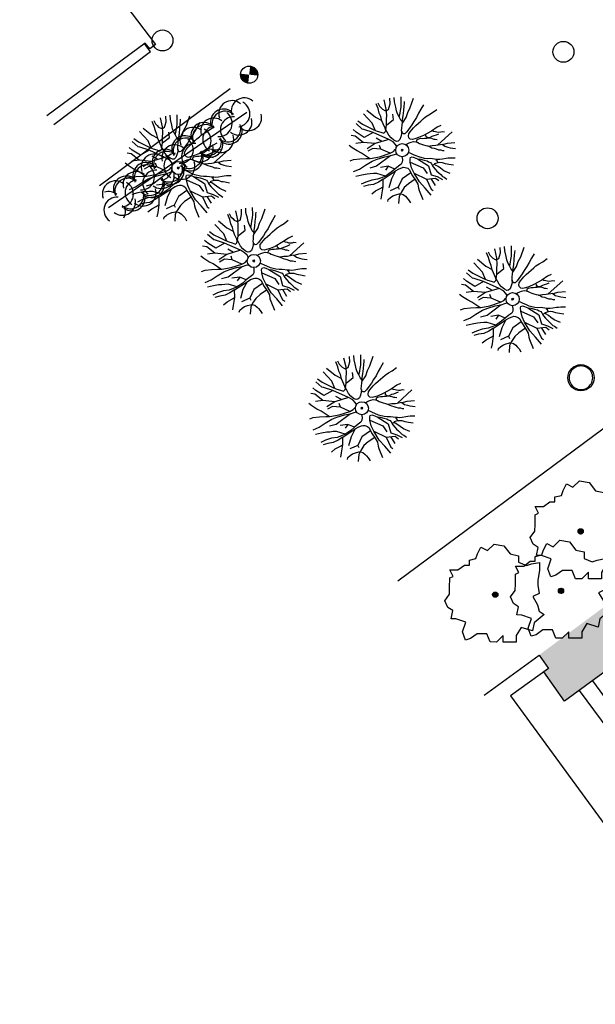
# Model space of a CAD drawing. Header units: metres. Extents: x 1575778 to 1575976, y 2262958 to 2263172.
# Tile 1 of 21: x 1575841 to 1575863, y 2262974 to 2263012. Entities that reach past the tile are written whole.
import ezdxf

# ---------------------------------------------------------------- set-up
doc = ezdxf.new("R2010")
doc.units = ezdxf.units.M
doc.header["$LTSCALE"] = 2
doc.layers.get('0').update_dxf_attribs({"linetype": 'CONTINUOUS'})
doc.layers.add('Plan de masse', color=253, linetype='CONTINUOUS')

# ---------------------------------------------------------------- blocks, each defined once
blk = doc.blocks.new('480')
blk.add_circle((0, 0), 0.4)
blk = doc.blocks.new('190')
for p, q in [((0.052, 0), (-0.052, 0)), ((0, -0.052), (0, 0.052))]:
    blk.add_line(p, q)
for points in [[(-0.084, 0.235), (-0.076, 0.245), (-0.062, 0.33), (-0.074, 0.466), (-0.144, 0.639), (-0.44, 1.229), (-0.646, 1.539), (-0.688, 1.589), (-0.738, 1.896)], [(-0.619, 1.938), (-0.559, 1.732), (-0.46, 1.523), (-0.354, 1.285), (-0.291, 1.169), (-0.206, 1.053), (-0.142, 0.946), (-0.07, 0.952), (-0.02, 0.98), (0.016, 1.059), (0.061, 1.245), (0.098, 1.367), (0.171, 1.51), (0.208, 1.653), (0.282, 1.81), (0.336, 2.007)], [(-0.329, 1.239), (-0.245, 1.528), (-0.28, 2.015)], [(-0.09, 2.033), (-0.007, 1.626), (0.102, 1.375)], [(0.437, 0.574), (0.37, 0.496), (0.276, 0.425), (0.182, 0.369), (0.097, 0.362), (0.039, 0.398), (-0.01, 0.492), (-0.038, 0.629), (-0.043, 0.765), (-0.014, 0.901), (0.002, 1.001), (0.132, 1.122), (0.27, 1.286), (0.378, 1.415), (0.51, 1.6), (0.67, 1.921)], [(0.405, 1.994), (0.376, 1.859), (0.388, 1.766), (0.396, 1.687), (0.438, 1.6), (0.48, 1.557), (0.566, 1.542), (0.639, 1.591), (0.746, 1.669), (0.873, 1.838)], [(-0.144, 0.639), (-0.647, 0.843), (-0.975, 1.17), (-1.062, 1.55), (-1.169, 1.665)], [(-0.44, 1.229), (-0.82, 1.291), (-0.941, 1.636), (-0.968, 1.79)], [(0.686, 0.829), (0.676, 0.931), (0.713, 1.067), (0.728, 1.196), (0.773, 1.303), (0.838, 1.425), (0.926, 1.625), (1.021, 1.76)], [(0.711, 1.062), (0.821, 1.152), (0.894, 1.223), (0.995, 1.308), (1.082, 1.401), (1.24, 1.613)], [(-1.176, 0.542), (-1.281, 0.892), (-1.358, 1.058), (-1.428, 1.273), (-1.465, 1.412)], [(-0.975, 1.17), (-1.217, 1.309)], [(0.132, 1.122), (0.476, 1.119), (0.579, 1.291)], [(1.723, 0.836), (1.536, 0.765), (1.37, 0.702), (1.204, 0.625), (1.038, 0.576), (0.888, 0.52), (0.686, 0.464), (0.578, 0.437), (0.47, 0.423), (0.428, 0.452), (0.413, 0.495), (0.421, 0.545), (0.45, 0.595), (0.515, 0.666), (0.603, 0.759), (0.675, 0.816), (0.747, 0.901), (0.855, 0.994), (0.993, 1.144), (1.109, 1.257), (1.182, 1.336), (1.239, 1.392)], [(0.655, 0.801), (0.898, 0.871), (1.071, 0.985), (1.258, 1.07), (1.587, 1.273)], [(-1.807, 0.935), (-1.668, 0.889), (-1.462, 0.758), (-1.27, 0.62), (-1.148, 0.519), (-0.835, 0.351), (-0.435, 0.198), (-0.292, 0.167), (-0.199, 0.188), (-0.161, 0.191)], [(-0.435, 0.198), (-0.613, 0.549), (-0.837, 0.756), (-1.044, 0.791)], [(-0.647, 0.843), (-1.01, 0.877)], [(-0.396, 0.741), (-0.492, 0.981)], [(-1.963, 0.534), (-1.722, 0.466), (-1.45, 0.442), (-1.157, 0.397), (-0.957, 0.331), (-0.679, 0.22), (-0.472, 0.112), (-0.329, 0.06), (-0.249, 0.019)], [(-0.613, 0.549), (-0.561, 0.687)], [(1.739, -0.191), (1.585, -0.153), (1.326, -0.13), (0.983, -0.076), (0.782, -0.017), (0.653, 0.034), (0.56, 0.071), (0.504, 0.136), (0.497, 0.207), (0.526, 0.272), (0.584, 0.329), (0.678, 0.357), (0.778, 0.377), (0.872, 0.391), (0.994, 0.405), (1.13, 0.41), (1.252, 0.416), (1.374, 0.423), (1.489, 0.429), (1.633, 0.413), (1.798, 0.389), (1.999, 0.38)], [(-1.117, -0.371), (-1.319, -0.081), (-1.419, -0.002), (-1.525, 0.064), (-1.618, 0.137), (-1.796, 0.23), (-2.008, 0.328)], [(-0.472, 0.112), (-1.148, 0.135), (-1.39, 0.239)], [(-0.677, -0.381), (-0.803, -0.141), (-1.062, 0.014)], [(0.239, 0.074), (0.295, 0.074), (0.388, 0.051), (0.459, 0.029), (0.546, -0.015), (0.602, -0.073), (0.645, -0.145), (0.679, -0.217), (0.715, -0.282), (0.758, -0.347), (0.814, -0.42), (0.857, -0.485), (0.906, -0.571), (0.934, -0.636), (0.992, -0.708), (1.041, -0.781), (1.083, -0.86), (1.154, -0.918), (1.19, -0.976), (1.24, -1.019)], [(-0.168, -0.185), (-0.174, -0.214), (-0.224, -0.285), (-0.283, -0.356), (-0.362, -0.391), (-0.491, -0.383), (-0.677, -0.381), (-0.856, -0.393), (-1.143, -0.369), (-1.428, -0.274), (-1.621, -0.158), (-1.842, -0.076), (-2.034, -0.032)], [(-1.8, -0.948), (-1.67, -0.837), (-1.445, -0.632), (-1.264, -0.397), (-1.472, -0.374), (-1.679, -0.329), (-1.851, -0.227), (-2.029, -0.149)], [(-0.803, -0.141), (-0.975, -0.193)], [(0.787, -1.087), (0.644, -0.934), (0.545, -0.862), (0.459, -0.775), (0.332, -0.602), (0.261, -0.472), (0.212, -0.378), (0.163, -0.27), (0.127, -0.215)], [(0.622, -0.106), (0.681, -0.045), (0.731, -0.045), (0.832, -0.09), (0.889, -0.14), (0.953, -0.177), (1.017, -0.228), (1.074, -0.257), (1.131, -0.314), (1.174, -0.373), (1.202, -0.423), (1.238, -0.459), (1.294, -0.524)], [(1.46, -0.389), (1.367, -0.367), (1.282, -0.337), (1.21, -0.308), (1.109, -0.286), (1.053, -0.25), (1.038, -0.206), (1.039, -0.156), (1.077, -0.091)], [(1.368, -0.134), (1.384, -0.181), (1.44, -0.239), (1.468, -0.289), (1.526, -0.34), (1.582, -0.383), (1.64, -0.406), (1.698, -0.465)], [(-1.953, -0.569), (-1.767, -0.571), (-1.575, -0.61), (-1.443, -0.63)], [(-0.699, -0.452), (-1.01, -0.589), (-1.304, -0.796)], [(-1.264, -0.397), (-0.985, -0.428), (-0.699, -0.452), (-0.542, -0.475), (-0.434, -0.512), (-0.378, -0.534), (-0.328, -0.584), (-0.271, -0.671), (-0.25, -0.757), (-0.288, -0.878), (-0.302, -1.008), (-0.319, -1.208), (-0.349, -1.379), (-0.43, -1.515), (-0.459, -1.601), (-0.565, -1.955)], [(-0.219, -2.023), (-0.23, -1.674), (-0.249, -1.357), (-0.195, -0.963), (-0.143, -0.748), (-0.048, -0.549), (0.025, -0.441), (0.075, -0.413), (0.133, -0.435), (0.182, -0.5), (0.245, -0.615), (0.331, -0.709), (0.409, -0.818), (0.479, -0.912), (0.507, -0.976), (0.543, -1.042), (0.543, -1.107), (0.535, -1.163), (0.52, -1.235), (0.526, -1.35), (0.533, -1.451), (0.546, -1.551), (0.559, -1.651), (0.572, -1.745), (0.601, -1.81), (0.632, -1.934)], [(-0.048, -0.549), (0.199, -1.021), (0.182, -1.297)], [(0.245, -0.615), (0.406, -1.09), (0.268, -1.418), (0.406, -1.625), (0.493, -1.832)], [(0.859, -0.488), (1, -0.579), (1.114, -0.659), (1.27, -0.746), (1.385, -0.819), (1.513, -0.87), (1.754, -1.032)], [(1.183, -0.698), (1.926, -0.657)], [(-1.662, -1.174), (-1.593, -1.125), (-1.479, -1.119), (-1.371, -1.134), (-1.257, -1.171), (-1.143, -1.222), (-1.093, -1.259), (-1.036, -1.338), (-1.009, -1.445), (-1.003, -1.524), (-0.996, -1.624), (-1.016, -1.763)], [(-0.288, -0.878), (-0.682, -0.848), (-1.01, -1.004), (-1.338, -0.917)], [(-1.01, -1.004), (-1.027, -1.09)], [(-0.195, -0.963), (0.026, -1.435), (-0.077, -1.849), (-0.043, -1.935)], [(0.763, -1.219), (0.786, -1.151), (0.765, -1.087), (0.808, -1.087), (0.844, -1.116), (0.901, -1.174), (0.987, -1.225), (1.108, -1.291), (1.18, -1.334), (1.251, -1.378), (1.386, -1.49)], [(1.328, -0.783), (1.356, -0.905), (1.426, -1.006), (1.483, -1.085), (1.622, -1.229)], [(-0.316, -1.172), (-0.62, -1.148), (-0.835, -1.16), (-1.05, -1.229), (-1.201, -1.3), (-1.382, -1.493)], [(0.026, -1.435), (0.32, -1.625), (0.355, -1.78)], [(0.863, -1.843), (0.739, -1.603), (0.698, -1.452), (0.669, -1.345), (0.635, -1.243), (0.62, -1.208), (0.534, -1.169)], [(0.625, -1.219), (0.628, -1.193), (0.649, -1.171), (0.692, -1.193), (0.772, -1.223), (0.828, -1.26), (0.893, -1.317), (0.956, -1.426), (1.005, -1.476), (1.056, -1.534), (1.17, -1.665)], [(0.173, -1.53), (0.13, -1.832)]]:
    blk.add_lwpolyline(points)
blk.add_circle((0, 0), 0.25)
blk = doc.blocks.new('189')
h = blk.add_hatch()
h.set_pattern_fill('ANSI31', color=256, scale=0.2, style=0)
h.set_pattern_definition([(45, (-527485.07046, -148351.732363), (-0.0176776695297, 0.0176776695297), [])])
edge = h.paths.add_edge_path()
edge.add_arc((0, 0), 0.1, 0, 360)
for p, q in [((-0.311, 1.681), (-0.062, 1.93)), ((-0.062, 1.93), (0.311, 1.868)), ((-0.747, 1.37), (-0.685, 1.557)), ((-0.685, 1.557), (-0.56, 1.806)), ((-0.56, 1.806), (-0.311, 1.681)), ((0.311, 1.868), (0.56, 1.557)), ((0.56, 1.557), (0.872, 1.494)), ((-0.996, 1.308), (-0.747, 1.37)), ((-0.996, 1.121), (-0.996, 1.308)), ((0.872, 1.494), (0.872, 1.245)), ((0.872, 1.245), (1.183, 1.121)), ((1.183, 1.121), (1.37, 1.183)), ((1.37, 1.183), (1.681, 1.245)), ((1.681, 1.245), (1.681, 0.934)), ((-1.744, 0.934), (-1.432, 0.934)), ((-1.619, 0.685), (-1.744, 0.934)), ((-1.432, 0.934), (-1.183, 1.121)), ((-1.183, 1.121), (-0.996, 1.121)), ((1.681, 0.934), (1.619, 0.56)), ((-1.744, 0.623), (-1.619, 0.685)), ((-1.744, 0.249), (-1.744, 0.623)), ((1.619, 0.56), (1.619, 0.374)), ((-1.93, -0.249), (-1.744, 0)), ((-1.744, 0), (-1.744, 0.249)), ((1.681, 0.062), (1.432, -0.062)), ((1.619, 0.374), (1.681, 0.062)), ((-1.806, -0.498), (-1.93, -0.249)), ((1.432, -0.062), (1.619, -0.374)), ((1.619, -0.374), (1.681, -0.623)), ((-1.619, -0.623), (-1.806, -0.498)), ((-1.681, -0.934), (-1.619, -0.623)), ((1.868, -0.747), (1.494, -1.059)), ((1.681, -0.623), (1.868, -0.747)), ((-1.494, -0.934), (-1.681, -0.934)), ((-1.121, -1.059), (-1.494, -0.934)), ((-1.245, -1.432), (-1.121, -1.059)), ((1.494, -1.059), (1.432, -1.37)), ((-1.121, -1.744), (-1.245, -1.432)), ((-0.685, -1.494), (-0.934, -1.681)), ((-0.311, -1.494), (-0.685, -1.494)), ((-0.187, -1.806), (-0.311, -1.494)), ((0.996, -1.245), (0.81, -1.557)), ((1.432, -1.37), (0.996, -1.245)), ((-0.934, -1.681), (-1.121, -1.744)), ((0.062, -1.806), (-0.187, -1.806)), ((0.311, -1.557), (0.062, -1.806)), ((0.311, -1.806), (0.311, -1.557)), ((0.81, -1.806), (0.311, -1.806)), ((0.81, -1.557), (0.81, -1.806))]:
    blk.add_line(p, q)
blk.add_circle((0, 0), 0.1)

msp = doc.modelspace()

# ---------------------------------------------------------------- hatches: boundary and pattern name
at = {"layer": 'Plan de masse'}
for points in [[(1575850.334, 2263009.497), (1575850.008, 2263009.532), (1575850.043, 2263009.859, -0.414214)], [(1575849.973, 2263009.205), (1575850.008, 2263009.532), (1575849.681, 2263009.567, 0.414214)]]:
    msp.add_hatch(color=256, dxfattribs=at).paths.add_polyline_path(points)
h = msp.add_hatch(dxfattribs=at)
h.set_pattern_fill('AR-CONC', color=256, scale=0.050002, angle=-0.4397, style=0)
h.set_pattern_definition([(88.89108, (1575768.00065, 2262811.77158), (0.29884566, 0.2007484), [0.03750125, -0.4125138]), (33.89108, (1575768.00065, 2262811.77158), (-0.29013645, 0.24918234), [0.030001, -0.330011]), (139.34248, (1575768.02555, 2262811.7883), (0.00870956, 0.4499307), [0.03187116, -0.35058276]), (85.07528, (1575767.93786, 2262811.8494), (0.4673142, 0.2706232), [0.0562519, -0.6187707]), (135.52668, (1575767.9768, 2262811.87197), (0.0579491, 0.6725305), [0.0478067, -0.525874]), (30.07528, (1575767.93786, 2262811.8494), (0.0579486, 0.6725306), [0.0450015, -0.4950165]), (59.89108, (1575767.99248, 2262811.86135), (0.35870106, 0.03069525), [0.03750125, -0.4125138]), (4.89108, (1575767.99248, 2262811.86135), (-0.13295307, 0.3586007), [0.030001, -0.330011]), (110.34248, (1575768.02237, 2262811.8639), (0.2257483, 0.3892958), [0.03187116, -0.35058276]), (76.39108, (1575768.00065, 2262811.77158), (-0.09977342, 0.13337414), [0, -0.32601088, 0, -0.33501118, 0, -0.33126106]), (46.39108, (1575768.00065, 2262811.77158), (-0.02143591, 0.2360843), [0, -0.19100638, 0, -0.31851063, 0, -0.12625421]), (6.39108, (1575767.91386, 2262811.70157), (0.214835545, 0.15880564), [0, -0.12500417, 0, -0.39001302, 0, -0.51751727]), (356.39108, (1575767.87494, 2262811.67018), (0.19554031, 0.22203965), [0, -0.16250542, 0, -0.25900865, 0, -0.36751227])])
h.paths.add_polyline_path([(1575861.077, 2262987.387), (1575861.436, 2262986.872), (1575861.258, 2262986.744), (1575862.051, 2262985.628), (1575866.25, 2262988.698), (1575866.289, 2262988.645), (1575870.875, 2262992.029), (1575869.651, 2262993.73)])

# ---------------------------------------------------------------- linework, layer by layer
at = {"layer": 'Plan de masse', "flags": 128}
for points in [[(1575841.244, 2263017.482), (1575845.744, 2263011.585)], [(1575845.744, 2263011.585), (1575846.435, 2263010.679)], [(1575846.435, 2263010.679), (1575846.208, 2263010.511), (1575846.039, 2263010.738), (1575842.286, 2263007.957)], [(1575849.284, 2263008.991), (1575844.297, 2263005.293)], [(1575855.682, 2262990.219), (1575868.733, 2262999.883)], [(1575872.918, 2262979.6), (1575866.25, 2262988.698), (1575862.051, 2262985.628), (1575861.258, 2262986.744)], [(1575858.977, 2262985.856), (1575861.077, 2262987.387), (1575861.436, 2262986.872), (1575859.986, 2262985.829), (1575868.301, 2262974.478), (1575867.82, 2262974.147)], [(1575863.115, 2262986.406), (1575865.868, 2262982.649)], [(1575862.608, 2262986.035), (1575865.377, 2262982.289), (1575865.085, 2262982.075), (1575868.956, 2262976.745), (1575869.27, 2262976.974), (1575871.384, 2262974.061)]]:
    msp.add_lwpolyline(points, dxfattribs=at)
at = {"layer": 'Plan de masse', "ltscale": 0.005, "flags": 128}
for points in [[(1575846.245, 2263010.397), (1575846.009, 2263010.716)], [(1575846.245, 2263010.397), (1575842.543, 2263007.617)], [(1575849.917, 2263008.09), (1575844.634, 2263004.452)]]:
    msp.add_lwpolyline(points, dxfattribs=at)
at = {"layer": 'Plan de masse'}
for centre, radius in [((1575850.008, 2263009.532), 0.329), ((1575862.675, 2262997.967), 0.5)]:
    msp.add_circle(centre, radius, dxfattribs=at)
for centre, radius, start, end in [((1575849.822, 2263008.146), 0.5, 49.5425, 198.9696), ((1575849.348, 2263008.042), 0.5, 49.5425, 198.9696), ((1575849.535, 2263008.037), 0.5, 278.175, 61.7855), ((1575848.655, 2263007.375), 0.5, 51.1652, 194.7767), ((1575849.031, 2263007.72), 0.5, 51.1652, 194.7767), ((1575849.082, 2263007.636), 0.5, 49.5425, 198.9696), ((1575848.859, 2263007.674), 0.5, 265.1533, 54.5798), ((1575849.409, 2263007.428), 0.5, 85.1533, 234.5798), ((1575849.983, 2263007.896), 0.5, 231.1652, 14.7767), ((1575847.866, 2263007.021), 0.5, 49.5425, 198.9696), ((1575848.285, 2263007.206), 0.5, 51.1652, 194.7767), ((1575848.34, 2263007.125), 0.5, 49.5425, 198.9696), ((1575848.733, 2263007.066), 0.5, 98.175, 241.7855), ((1575849.187, 2263007.467), 0.5, 229.5425, 18.9696), ((1575849.237, 2263007.382), 0.5, 231.1652, 14.7767), ((1575849.614, 2263007.727), 0.5, 231.1652, 14.7767), ((1575847.549, 2263006.699), 0.5, 51.1652, 194.7767), ((1575848.053, 2263007.016), 0.5, 278.175, 61.7855), ((1575848.92, 2263007.061), 0.5, 229.5425, 18.9696), ((1575847.172, 2263006.354), 0.5, 51.1652, 194.7767), ((1575847.599, 2263006.615), 0.5, 49.5425, 198.9696), ((1575847.376, 2263006.653), 0.5, 265.1533, 54.5798), ((1575847.927, 2263006.407), 0.5, 85.1533, 234.5798), ((1575848.131, 2263006.706), 0.5, 231.1652, 14.7767), ((1575848.446, 2263006.957), 0.5, 229.5425, 18.9696), ((1575848.501, 2263006.875), 0.5, 231.1652, 14.7767), ((1575846.383, 2263006), 0.5, 49.5425, 198.9696), ((1575846.802, 2263006.185), 0.5, 51.1652, 194.7767), ((1575846.857, 2263006.104), 0.5, 49.5425, 198.9696), ((1575846.57, 2263005.995), 0.5, 278.175, 61.7855), ((1575847.251, 2263006.045), 0.5, 98.175, 241.7855), ((1575847.704, 2263006.446), 0.5, 229.5425, 18.9696), ((1575847.755, 2263006.362), 0.5, 231.1652, 14.7767), ((1575846.066, 2263005.678), 0.5, 51.1652, 194.7767), ((1575846.117, 2263005.594), 0.5, 49.5425, 198.9696), ((1575845.894, 2263005.632), 0.5, 265.1533, 54.5798), ((1575846.964, 2263005.936), 0.5, 229.5425, 18.9696), ((1575847.438, 2263006.04), 0.5, 229.5425, 18.9696), ((1575845.32, 2263005.164), 0.5, 51.1652, 194.7767), ((1575845.69, 2263005.333), 0.5, 51.1652, 194.7767), ((1575846.444, 2263005.386), 0.5, 85.1533, 234.5798), ((1575846.649, 2263005.685), 0.5, 231.1652, 14.7767), ((1575847.018, 2263005.854), 0.5, 231.1652, 14.7767), ((1575844.901, 2263004.979), 0.5, 49.5425, 198.9696), ((1575845.375, 2263005.083), 0.5, 49.5425, 198.9696), ((1575845.088, 2263004.974), 0.5, 278.175, 61.7855), ((1575845.768, 2263005.024), 0.5, 98.175, 241.7855), ((1575846.222, 2263005.425), 0.5, 229.5425, 18.9696), ((1575846.272, 2263005.341), 0.5, 231.1652, 14.7767), ((1575844.634, 2263004.573), 0.5, 49.5427, 107.7278), ((1575845.481, 2263004.915), 0.5, 229.5425, 18.9696), ((1575845.536, 2263004.833), 0.5, 231.1652, 14.7767), ((1575845.955, 2263005.019), 0.5, 229.5425, 18.9696), ((1575844.962, 2263004.365), 0.5, 85.1533, 234.5798), ((1575845.166, 2263004.664), 0.5, 231.1652, 14.7767), ((1575844.79, 2263004.32), 0.5, 329.8868, 14.7764), ((1575862.675, 2262997.967), 0.45, 359.5599, 179.5602), ((1575862.675, 2262997.967), 0.45, 179.5599, 359.5602)]:
    msp.add_arc(centre, radius, start, end, dxfattribs=at)

# ---------------------------------------------------------------- block references
for name, p, xscale, yscale, rotation in [('480', (1575846.697, 2263010.837), 1.000033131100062, 1.000033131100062, 38.89103312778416), ('480', (1575862.006, 2263010.403), 1.000033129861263, 1.000033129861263, 38.89103051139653), ('190', (1575855.852, 2263006.65), 1.000033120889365, 1.000033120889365, 38.89103168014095), ('190', (1575847.301, 2263005.97), 1.000033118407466, 1.000033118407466, 38.8910330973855), ('190', (1575850.185, 2263002.423), 1.000033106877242, 1.000033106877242, 38.89103253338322), ('480', (1575859.109, 2263004.052), 1.0000331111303, 1.0000331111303, 38.8910309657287), ('190', (1575860.067, 2263000.964), 1.000033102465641, 1.000033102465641, 38.89103081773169), ('190', (1575854.312, 2262996.803), 1.000033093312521, 1.000033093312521, 38.8910319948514), ('189', (1575862.664, 2262992.105), 1.000035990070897, 1.000035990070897, 359.5600248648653), ('189', (1575861.914, 2262989.837), 1.000035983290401, 1.000035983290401, 359.5600250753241), ('189', (1575859.404, 2262989.691), 1.000035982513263, 1.000035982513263, 359.5600256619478)]:
    msp.add_blockref(name, p, dxfattribs=dict(at, xscale=xscale, yscale=yscale, rotation=rotation))

doc.saveas('drawing.dxf')
